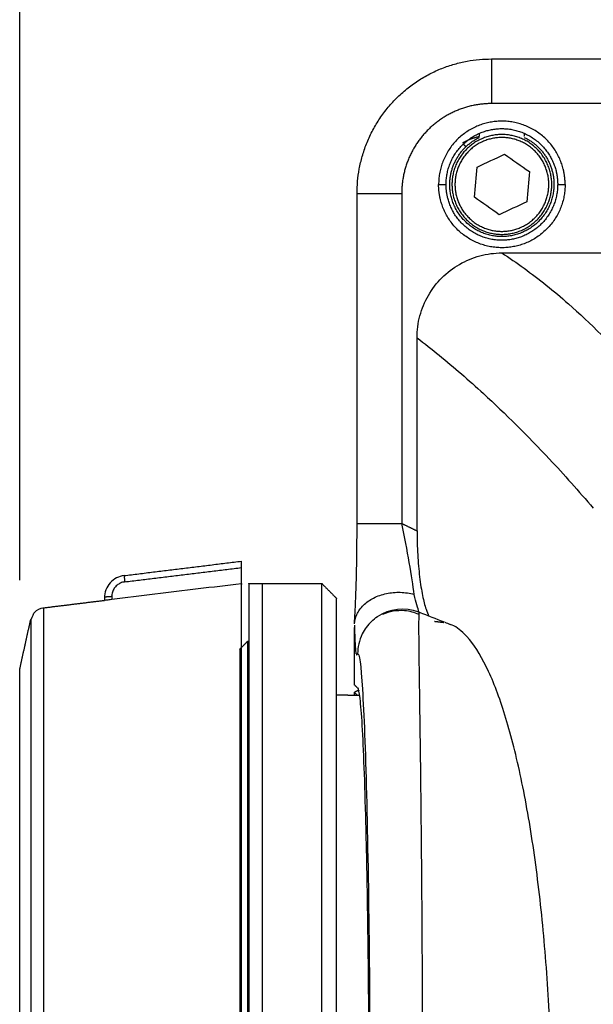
# Model space of a CAD drawing. Header units: millimetres. Extents: x 4946 to 6276, y -4769 to -3439.
# Tile 154 of 195: x 5771 to 5809, y -3617 to -3551. Entities that reach past the tile are written whole.
import ezdxf

# ---------------------------------------------------------------- set-up
doc = ezdxf.new("R2010")
doc.units = ezdxf.units.MM
doc.layers.add('ROXX_NEOmini_FIXTURE', color=7, linetype='Continuous', true_color=0x000000)
doc.dimstyles.get("Standard").update_dxf_attribs({"dimscale": 10, "dimtxt": 2.5, "dimasz": 3, "dimexe": 1, "dimexo": 0.5, "dimgap": 0.8, "dimtad": 1, "dimtoh": 1, "dimdec": 1, "dimzin": 1, "dimdsep": 46, "dimtxsty": 'Standard', "dimblk": 'OPEN90', "dimcen": 2.5, "dimadec": 1, "dimazin": 1, "dimtfac": 1, "dimtdec": 4, "dimtix": 1, "dimtofl": 0, "dimtmove": 1, "dimatfit": 3, "dimldrblk": 'OPEN90', "dimfxl": 1, "dimtolj": 1, "dimtzin": 1, "dimarcsym": 0})

# ---------------------------------------------------------------- blocks, each defined once
blk = doc.blocks.new('*D12')
at = {"layer": 'Defpoints', "color": 0}
for p in [(6100.942, -3512.809), (5770.942, -3594.55), (6100.942, -3594.55)]:
    blk.add_point(p, dxfattribs=at)
at = {"layer": 'ROXX_NEOmini_FIXTURE', "color": 0, "lineweight": -2}
for p, q in [((5770.942, -3588.549), (5770.942, -3509.809)), ((6100.942, -3588.549), (6100.942, -3509.809)), ((5776.943, -3512.809), (6094.941, -3512.809))]:
    blk.add_line(p, q, dxfattribs=at)
at = {"layer": 'ROXX_NEOmini_FIXTURE', "color": 0}
for points in [[(5776.943, -3511.809), (5776.943, -3513.809), (5770.942, -3512.809)], [(6094.941, -3513.809), (6094.941, -3511.809), (6100.942, -3512.809)]]:
    blk.add_solid(points, dxfattribs=at)
at = {"layer": 'ROXX_NEOmini_FIXTURE', "color": 0, "insert": (5935.942, -3505.908), "char_height": 9.0015, "attachment_point": 5}
blk.add_mtext('\\A1;330.0', dxfattribs=at)

msp = doc.modelspace()

# ---------------------------------------------------------------- linework, layer by layer
at = {"layer": 'ROXX_NEOmini_FIXTURE', "color": 18, "true_color": 0x000000}
for points, weights in [([(5793.609, -3562.577), (5793.609, -3553.548), (5802.638, -3553.548)], [1, 0.707106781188, 1]), ([(5793.609, -3562.577), (5793.609, -3553.548), (5802.638, -3553.548)], [1, 0.707106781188, 1]), ([(5786.338, -3588.777), (5786.338, -3588.777), (5786.338, -3625.777)], [1, 0.707106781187, 1]), ([(5786.338, -3588.777), (5786.338, -3588.777), (5786.338, -3625.777)], [1, 0.707106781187, 1])]:
    msp.add_rational_spline(points, weights, degree=2, dxfattribs=at)
at = {"layer": 'ROXX_NEOmini_FIXTURE', "color": 18, "lineweight": -3, "true_color": 0x000000}
for points, weights in [([(5802.638, -3553.548), (5802.638, -3553.548), (5802.638, -3556.548)], [1, 0.707106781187, 1]), ([(5799.838, -3561.977), (5799.838, -3559.764), (5801.838, -3558.815)], [1, 0.845154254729, 1]), ([(5800.726, -3559.167), (5801.25, -3558.873), (5801.838, -3558.75)], [0.920432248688, 0.948261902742, 1]), ([(5804.838, -3558.815), (5806.838, -3559.764), (5806.838, -3561.977)], [1, 0.845154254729, 1]), ([(5806.976, -3561.066), (5807.088, -3561.515), (5807.088, -3561.977)], [1, 0.992482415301, 1]), ([(5807.588, -3561.977), (5807.588, -3561.453), (5807.461, -3560.945)], [1, 0.992482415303, 1]), ([(5799.216, -3563.01), (5799.088, -3562.501), (5799.088, -3561.977)], [1, 0.992482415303, 1]), ([(5799.088, -3561.977), (5799.588, -3561.977), (5799.588, -3561.977)], [1, 0.707106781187, 1]), ([(5799.701, -3562.888), (5799.588, -3562.44), (5799.588, -3561.977)], [1, 0.992482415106, 1]), ([(5807.088, -3561.977), (5807.088, -3561.977), (5807.588, -3561.977)], [1, 0.707106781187, 1]), ([(5793.609, -3562.577), (5793.609, -3562.577), (5796.609, -3562.577)], [1, 0.707107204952, 1]), ([(5796.609, -3584.742), (5797.124, -3584.992), (5797.638, -3585.241)], [1, 0.999999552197, 1]), ([(5777.956, -3588.245), (5777.952, -3588.246), (5778.004, -3588.668)], [1, 0.758234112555, 1]), ([(5785.838, -3624.851), (5785.838, -3589.67), (5785.838, -3588.789)], [1, 0.724580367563, 1]), ([(5787.238, -3588.777), (5787.238, -3588.777), (5787.238, -3625.777)], [1, 0.707106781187, 1]), ([(5791.238, -3625.777), (5791.238, -3588.777), (5791.238, -3588.777)], [1, 0.707106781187, 1]), ([(5777.125, -3589.66), (5776.638, -3589.662), (5776.638, -3589.734)], [1, 0.716296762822, 1]), ([(5792.238, -3625.777), (5792.238, -3589.777), (5792.238, -3589.777)], [1, 0.707106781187, 1]), ([(5772.54, -3590.41), (5772.54, -3590.41), (5772.54, -3625.777)], [1, 0.707106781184, 1])]:
    msp.add_rational_spline(points, weights, degree=2, dxfattribs=at)
at = {"layer": 'ROXX_NEOmini_FIXTURE', "color": 18, "true_color": 0x000000}
for points, degree in [([(5802.638, -3553.548), (5806.681, -3553.548), (5810.723, -3553.548)], 2), ([(5802.638, -3553.548), (5806.681, -3553.548), (5810.723, -3553.548)], 2), ([(5793.609, -3584.742), (5793.609, -3573.66), (5793.609, -3562.577)], 2), ([(5793.609, -3584.742), (5793.609, -3573.66), (5793.609, -3562.577)], 2), ([(5777.956, -3588.245), (5781.897, -3587.761), (5785.838, -3587.277)], 2), ([(5777.956, -3588.245), (5781.897, -3587.761), (5785.838, -3587.277)], 2), ([(5785.838, -3587.706), (5785.838, -3587.563), (5785.838, -3587.379), (5785.838, -3587.277), (5785.838, -3587.277)], 3), ([(5785.838, -3587.706), (5785.838, -3587.563), (5785.838, -3587.379), (5785.838, -3587.277), (5785.838, -3587.277)], 3), ([(5785.838, -3588.789), (5785.838, -3588.247), (5785.838, -3587.706)], 2), ([(5785.838, -3588.789), (5785.838, -3588.247), (5785.838, -3587.706)], 2), ([(5777.956, -3588.245), (5777.785, -3588.266), (5777.445, -3588.366), (5776.992, -3588.714), (5776.707, -3589.186), (5776.638, -3589.551), (5776.638, -3589.734)], 3), ([(5777.956, -3588.245), (5777.785, -3588.266), (5777.445, -3588.366), (5776.992, -3588.714), (5776.707, -3589.186), (5776.638, -3589.551), (5776.638, -3589.734)], 3), ([(5786.338, -3588.777), (5786.788, -3588.777), (5787.238, -3588.777)], 2), ([(5786.338, -3588.777), (5786.788, -3588.777), (5787.238, -3588.777)], 2), ([(5787.238, -3588.777), (5789.238, -3588.777), (5791.238, -3588.777)], 2), ([(5787.238, -3588.777), (5789.238, -3588.777), (5791.238, -3588.777)], 2), ([(5791.238, -3588.777), (5791.738, -3589.277), (5792.238, -3589.777)], 2), ([(5791.238, -3588.777), (5791.738, -3589.277), (5792.238, -3589.777)], 2), ([(5776.638, -3589.734), (5776.638, -3589.821), (5776.638, -3589.909)], 2), ([(5776.638, -3589.734), (5776.638, -3589.821), (5776.638, -3589.909)], 2), ([(5772.54, -3590.41), (5774.589, -3590.159), (5776.638, -3589.907)], 2), ([(5772.54, -3590.41), (5774.589, -3590.159), (5776.638, -3589.907)], 2), ([(5770.942, -3594.55), (5771.314, -3592.869), (5771.686, -3591.187)], 2), ([(5770.942, -3594.55), (5771.314, -3592.869), (5771.686, -3591.187)], 2), ([(5793.426, -3595.573), (5793.426, -3593.657), (5793.426, -3591.741)], 2), ([(5793.426, -3595.573), (5793.426, -3593.657), (5793.426, -3591.741)], 2), ([(5786.238, -3592.677), (5785.988, -3592.927), (5785.738, -3593.177)], 2), ([(5786.238, -3592.677), (5785.988, -3592.927), (5785.738, -3593.177)], 2), ([(5786.382, -3592.677), (5786.31, -3592.677), (5786.238, -3592.677)], 2), ([(5786.382, -3592.677), (5786.31, -3592.677), (5786.238, -3592.677)], 2), ([(5793.64, -3595.787), (5793.533, -3595.68), (5793.426, -3595.573)], 2), ([(5793.64, -3595.787), (5793.533, -3595.68), (5793.426, -3595.573)], 2), ([(5792.986, -3596.277), (5792.612, -3596.277), (5792.238, -3596.277)], 2), ([(5792.986, -3596.277), (5792.612, -3596.277), (5792.238, -3596.277)], 2), ([(5793.731, -3595.949), (5793.578, -3596.016), (5793.426, -3596.084)], 2), ([(5793.731, -3595.949), (5793.578, -3596.016), (5793.426, -3596.084)], 2), ([(5793.426, -3596.277), (5793.426, -3596.18), (5793.426, -3596.084)], 2), ([(5793.426, -3596.277), (5793.426, -3596.18), (5793.426, -3596.084)], 2), ([(5793.64, -3595.787), (5793.691, -3595.839), (5793.792, -3596.317), (5793.938, -3598.142), (5794.071, -3601.006), (5794.186, -3604.737), (5794.282, -3609.293), (5794.352, -3614.436), (5794.395, -3619.997), (5794.41, -3625.773), (5794.395, -3631.556), (5794.352, -3637.139), (5794.281, -3642.305), (5794.185, -3646.869), (5794.069, -3650.589), (5793.936, -3653.434), (5793.791, -3655.243), (5793.691, -3655.716), (5793.64, -3655.767)], 3), ([(5793.64, -3595.787), (5793.691, -3595.839), (5793.792, -3596.317), (5793.938, -3598.142), (5794.071, -3601.006), (5794.186, -3604.737), (5794.282, -3609.293), (5794.352, -3614.436), (5794.395, -3619.997), (5794.41, -3625.773), (5794.395, -3631.556), (5794.352, -3637.139), (5794.281, -3642.305), (5794.185, -3646.869), (5794.069, -3650.589), (5793.936, -3653.434), (5793.791, -3655.243), (5793.691, -3655.716), (5793.64, -3655.767)], 3)]:
    msp.add_open_spline(points, degree=degree, dxfattribs=at)
at = {"layer": 'ROXX_NEOmini_FIXTURE', "color": 18, "lineweight": -3, "true_color": 0x000000}
for points, weights, knots in [([(5802.638, -3556.548), (5800.141, -3556.548), (5798.375, -3558.314), (5796.609, -3560.08), (5796.609, -3562.577)], [1, 0.923879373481, 1, 0.923879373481, 1], [-9.470989, -9.470989, -9.470989, -4.735494, -4.735494, 0, 0, 0]), ([(5807.461, -3560.945), (5806.548, -3557.299), (5802.818, -3557.759), (5799.088, -3558.219), (5799.088, -3561.977)], [1, 0.749128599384, 1, 0.749128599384, 1], [-12.308862, -12.308862, -12.308862, -6.154431, -6.154431, 0, 0, 0]), ([(5799.588, -3561.977), (5799.588, -3558.661), (5802.88, -3558.256), (5806.171, -3557.85), (5806.976, -3561.066)], [1, 0.749128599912, 1, 0.749128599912, 1], [-10.86076, -10.86076, -10.86076, -5.43038, -5.43038, 0, 0, 0]), ([(5803.338, -3558.625), (5806.691, -3558.625), (5806.691, -3561.977), (5806.691, -3565.329), (5803.338, -3565.329), (5799.986, -3565.329), (5799.986, -3561.977), (5799.986, -3558.625), (5803.338, -3558.625)], [1, 0.707106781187, 1, 0.707106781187, 1, 0.707106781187, 1, 0.707106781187, 1], [-0.000009, -0.000009, -0.000009, 4.951222, 4.951222, 9.902452, 9.902452, 14.853683, 14.853683, 19.804913, 19.804913, 19.804913]), ([(5803.338, -3558.825), (5806.491, -3558.825), (5806.491, -3561.977), (5806.491, -3565.129), (5803.338, -3565.129), (5800.186, -3565.129), (5800.186, -3561.977), (5800.186, -3558.825), (5803.338, -3558.825)], [1, 0.707106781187, 1, 0.707106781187, 1, 0.707106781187, 1, 0.707106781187, 1], [-0.000009, -0.000009, -0.000009, 4.951222, 4.951222, 9.902452, 9.902452, 14.853683, 14.853683, 19.804913, 19.804913, 19.804913]), ([(5807.588, -3561.977), (5807.588, -3565.735), (5803.859, -3566.195), (5800.129, -3566.655), (5799.216, -3563.01)], [1, 0.749128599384, 1, 0.749128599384, 1], [0, 0, 0, 6.154431, 6.154431, 12.308862, 12.308862, 12.308862]), ([(5807.088, -3561.977), (5807.088, -3565.293), (5803.797, -3565.699), (5800.506, -3566.105), (5799.701, -3562.888)], [1, 0.749128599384, 1, 0.749128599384, 1], [-10.86076, -10.86076, -10.86076, -5.43038, -5.43038, 0, 0, 0]), ([(5806.838, -3561.977), (5806.838, -3565.477), (5803.338, -3565.477), (5799.838, -3565.477), (5799.838, -3561.977)], [1, 0.707106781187, 1, 0.707106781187, 1], [-10.995574, -10.995574, -10.995574, -5.497787, -5.497787, 0, 0, 0]), ([(5793.609, -3584.742), (5793.609, -3584.742), (5794.488, -3584.742), (5795.366, -3584.742), (5796.609, -3584.742)], [1, 0.923877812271, 1, 0.923877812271, 1], [-4.712441, -4.712441, -4.712441, -2.35622, -2.35622, 0, 0, 0]), ([(5771.686, -3591.187), (5771.686, -3591.171), (5771.686, -3601.305), (5771.686, -3611.438), (5771.686, -3625.777)], [1, 0.923774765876, 1, 0.923774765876, 1], [-54.372558, -54.372558, -54.372558, -27.186279, -27.186279, 0, 0, 0]), ([(5786.238, -3592.677), (5786.238, -3592.677), (5786.238, -3625.777), (5786.238, -3658.877), (5786.238, -3658.877)], [1, 0.707106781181, 1, 0.707106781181, 1], [0, 0, 0, 51.993441, 51.993441, 103.986881, 103.986881, 103.986881]), ([(5785.738, -3593.177), (5785.738, -3593.177), (5785.738, -3625.777), (5785.738, -3658.377), (5785.738, -3658.377)], [1, 0.707106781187, 1, 0.707106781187, 1], [-102.416085, -102.416085, -102.416085, -51.208042, -51.208042, 0, 0, 0]), ([(5770.942, -3625.777), (5770.942, -3612.842), (5770.942, -3603.696), (5770.942, -3594.55), (5770.942, -3594.55)], [1, 0.923875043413, 1, 0.923875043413, 1], [-97.539614, -97.539614, -97.539614, -73.013227, -73.013227, -48.486839, -48.486839, -48.486839])]:
    msp.add_rational_spline(points, weights, degree=2, knots=knots, dxfattribs=at)
for points, degree in [([(5810.786, -3556.548), (5806.712, -3556.548), (5802.638, -3556.548)], 2), ([(5801.838, -3558.735), (5801.838, -3558.637), (5801.838, -3558.54)], 2), ([(5804.838, -3558.54), (5804.838, -3558.638), (5804.838, -3558.735)], 2), ([(5800.921, -3559.446), (5800.825, -3559.35), (5800.73, -3559.254)], 2), ([(5804.838, -3558.745), (5804.831, -3558.745), (5804.824, -3558.745)], 2), ([(5801.671, -3560.806), (5802.287, -3560.52), (5802.903, -3560.234), (5803.52, -3559.948)], 3), ([(5803.52, -3559.948), (5804.075, -3560.338), (5804.631, -3560.729), (5805.187, -3561.119)], 3), ([(5801.49, -3562.835), (5801.551, -3562.159), (5801.611, -3561.482), (5801.671, -3560.806)], 3), ([(5805.187, -3561.119), (5805.126, -3561.796), (5805.066, -3562.472), (5805.006, -3563.149)], 3), ([(5796.609, -3562.577), (5796.609, -3573.66), (5796.609, -3584.742)], 2), ([(5803.157, -3564.007), (5802.602, -3563.616), (5802.046, -3563.226), (5801.49, -3562.835)], 3), ([(5805.006, -3563.149), (5804.39, -3563.435), (5803.773, -3563.721), (5803.157, -3564.007)], 3), ([(5803.338, -3566.577), (5807.062, -3566.577), (5810.786, -3566.577)], 2), ([(5797.638, -3585.241), (5797.638, -3578.759), (5797.638, -3572.277)], 2), ([(5797.448, -3589.51), (5797.314, -3588.354), (5796.988, -3586.534), (5796.609, -3584.742)], 3), ([(5778.004, -3588.668), (5781.921, -3588.187), (5785.838, -3587.706)], 2), ([(5785.838, -3588.789), (5784.87, -3588.908), (5782.934, -3589.145), (5780.03, -3589.501), (5778.094, -3589.739), (5777.125, -3589.857)], 3), ([(5777.125, -3589.66), (5777.125, -3589.759), (5777.125, -3589.857)], 2), ([(5797.765, -3590.689), (5797.692, -3590.461), (5797.582, -3590.051), (5797.448, -3589.51)], 3), ([(5777.125, -3589.857), (5777.061, -3589.865), (5776.933, -3589.88), (5776.773, -3589.898), (5776.701, -3589.904), (5776.676, -3589.907)], 3), ([(5797.787, -3590.698), (5798.342, -3590.92), (5798.903, -3591.141), (5799.465, -3591.36)], 3), ([(5797.871, -3590.752), (5797.837, -3590.738), (5797.803, -3590.723)], 2), ([(5799.446, -3591.411), (5799.125, -3591.372), (5798.803, -3591.333)], 2), ([(5799.498, -3591.373), (5799.623, -3591.422), (5799.749, -3591.471), (5799.875, -3591.519)], 3), ([(5793.571, -3593.487), (5793.57, -3593.522), (5793.569, -3593.558), (5793.569, -3593.592)], 3), ([(5793.569, -3593.592), (5793.595, -3593.548), (5793.622, -3593.515), (5793.648, -3593.49)], 3), ([(5793.648, -3593.49), (5793.758, -3593.385), (5793.979, -3595.098), (5794.257, -3602.372), (5794.441, -3613.142), (5794.506, -3625.777), (5794.441, -3638.412), (5794.257, -3649.182), (5793.979, -3656.457), (5793.758, -3658.17), (5793.648, -3658.065)], 3), ([(5792.986, -3596.277), (5793.303, -3596.277), (5793.619, -3596.277)], 2), ([(5793.426, -3596.084), (5793.522, -3596.18), (5793.619, -3596.277)], 2), ([(5793.619, -3596.277), (5793.708, -3596.277), (5793.796, -3596.277)], 2)]:
    msp.add_open_spline(points, degree=degree, dxfattribs=at)
for points, knots in [([(5797.638, -3572.277), (5797.638, -3571.78), (5797.834, -3570.287), (5799.119, -3568.058), (5801.348, -3566.773), (5802.841, -3566.577), (5803.338, -3566.577)], [-9.151929, -9.151929, -9.151929, -9.151929, -7.626702, -4.575835, -1.524968, 0, 0, 0, 0]), ([(5803.338, -3566.577), (5803.837, -3566.902), (5805.329, -3567.93), (5808.308, -3570.317), (5811.742, -3573.743), (5814.25, -3576.674), (5815.229, -3577.943), (5815.256, -3577.977)], [0, 0, 0, 0, 7.154659, 21.463979, 42.927959, 57.23728, 57.635413, 57.635413, 57.635413, 57.635413]), ([(5797.638, -3572.277), (5798.136, -3572.657), (5799.626, -3573.831), (5802.598, -3576.399), (5806.046, -3579.828), (5808.5, -3582.567), (5809.475, -3583.72)], [0, 0, 0, 0, 7.10119, 21.303573, 42.607148, 56.809532, 56.809532, 56.809532, 56.809532]), ([(5797.638, -3585.241), (5797.638, -3585.792), (5797.669, -3586.851), (5797.801, -3588.38), (5798.003, -3589.64), (5798.205, -3590.441), (5798.365, -3590.826), (5798.428, -3590.95)], [-9.09256, -9.09256, -9.09256, -9.09256, -7.577133, -6.061707, -4.54628, -3.030853, -2.049523, -2.049523, -2.049523, -2.049523]), ([(5778.004, -3588.668), (5777.907, -3588.679), (5777.719, -3588.731), (5777.476, -3588.883), (5777.285, -3589.094), (5777.157, -3589.358), (5777.125, -3589.557), (5777.125, -3589.66)], [0, 0, 0, 0, 0.295777, 0.582646, 0.862928, 1.152066, 1.468766, 1.468766, 1.468766, 1.468766]), ([(5793.431, -3591.484), (5793.446, -3591.276), (5793.563, -3590.823), (5794, -3590.215), (5794.695, -3589.719), (5795.563, -3589.415), (5796.513, -3589.328), (5797.156, -3589.428), (5797.448, -3589.51)], [-5.652284, -5.652284, -5.652284, -5.652284, -4.805909, -3.844727, -2.883545, -1.922364, -0.961182, 0, 0, 0, 0]), ([(5794.574, -3591.321), (5794.7, -3591.201), (5794.839, -3591.088), (5794.99, -3590.988), (5795.804, -3590.446), (5796.825, -3590.334), (5797.729, -3590.675)], [1.695433, 1.695433, 1.695433, 1.695433, 2.267737, 2.267737, 2.267737, 5.419641, 5.419641, 5.419641, 5.419641]), ([(5797.773, -3590.856), (5797.468, -3590.721), (5797.141, -3590.637), (5796.805, -3590.61), (5796.293, -3590.568), (5795.782, -3590.658), (5795.32, -3590.868)], [0.600706, 0.600706, 0.600706, 0.600706, 1.61839, 1.61839, 1.61839, 3.173673, 3.173673, 3.173673, 3.173673]), ([(5797.783, -3590.696), (5797.769, -3590.702), (5797.745, -3590.879), (5797.743, -3592.187), (5797.777, -3594.732), (5797.826, -3598.12), (5797.882, -3602.539), (5797.933, -3607.683), (5797.973, -3613.427), (5797.998, -3619.523), (5798.008, -3625.807), (5797.998, -3632.111), (5797.972, -3638.321), (5797.93, -3644.128), (5797.878, -3649.33), (5797.827, -3653.385), (5797.781, -3656.575), (5797.744, -3659.339), (5797.743, -3660.661), (5797.771, -3660.864), (5797.789, -3660.856)], [-108.879019, -108.879019, -108.879019, -108.879019, -104.66258, -98.505957, -92.349335, -86.192713, -80.03609, -73.879468, -67.722846, -61.566223, -55.409601, -49.252979, -43.096356, -36.939734, -30.783112, -24.626489, -18.469867, -12.313245, -6.156622, -1.272798, -1.272798, -1.272798, -1.272798]), ([(5793.427, -3591.569), (5793.442, -3592.065), (5793.473, -3592.876), (5793.506, -3593.33), (5793.526, -3593.475), (5793.53, -3593.5)], [0, 0, 0, 0, 1.995622, 3.991245, 4.511108, 4.511108, 4.511108, 4.511108]), ([(5794.575, -3591.322), (5794.319, -3591.569), (5793.795, -3592.289), (5793.648, -3593.074), (5793.648, -3593.49)], [-2.536512, -2.536512, -2.536512, -2.536512, -1.518252, 0, 0, 0, 0]), ([(5799.874, -3660.036), (5800.193, -3659.914), (5800.962, -3659.385), (5802.153, -3657.681), (5803.371, -3654.702), (5804.443, -3650.81), (5805.354, -3646.013), (5806.049, -3640.607), (5806.517, -3634.789), (5806.752, -3628.631), (5806.742, -3622.432), (5806.49, -3616.336), (5806.013, -3610.619), (5805.319, -3605.33), (5804.417, -3600.642), (5803.359, -3596.82), (5802.153, -3593.877), (5800.967, -3592.175), (5800.196, -3591.642), (5799.875, -3591.519)], [1.951586, 1.951586, 1.951586, 1.951586, 6.344317, 12.688634, 19.032952, 25.377269, 31.721586, 38.065903, 44.41022, 50.754537, 57.098855, 63.443172, 69.787489, 76.131806, 82.476123, 88.82044, 95.164758, 101.509075, 105.910209, 105.910209, 105.910209, 105.910209])]:
    msp.add_open_spline(points, degree=3, knots=knots, dxfattribs=at)
at = {"layer": 'ROXX_NEOmini_FIXTURE', "color": 18, "true_color": 0x000000}
for points, knots in [([(5793.431, -3591.484), (5793.451, -3591.201), (5793.471, -3590.875), (5793.489, -3590.522), (5793.512, -3590.053), (5793.533, -3589.531), (5793.549, -3588.978), (5793.568, -3588.366), (5793.583, -3587.714), (5793.592, -3587.043), (5793.603, -3586.296), (5793.609, -3585.523), (5793.609, -3584.752)], [0.420807, 0.420807, 0.420807, 0.420807, 1.842275, 1.842275, 1.842275, 3.728024, 3.728024, 3.728024, 5.809819, 5.809819, 5.809819, 8.130269, 8.130269, 8.130269, 8.130269]), ([(5793.431, -3591.484), (5793.451, -3591.201), (5793.471, -3590.875), (5793.489, -3590.522), (5793.512, -3590.053), (5793.533, -3589.531), (5793.549, -3588.978), (5793.568, -3588.366), (5793.583, -3587.714), (5793.592, -3587.043), (5793.603, -3586.296), (5793.609, -3585.523), (5793.609, -3584.752)], [0.420807, 0.420807, 0.420807, 0.420807, 1.842275, 1.842275, 1.842275, 3.728024, 3.728024, 3.728024, 5.809819, 5.809819, 5.809819, 8.130269, 8.130269, 8.130269, 8.130269]), ([(5771.721, -3591.199), (5771.788, -3591.009), (5771.898, -3590.753), (5772.114, -3590.537), (5772.32, -3590.437), (5772.54, -3590.41)], [0.174256, 0.174256, 0.174256, 0.174256, 0.514005, 0.514005, 1.457836, 1.457836, 1.457836, 1.457836]), ([(5771.721, -3591.199), (5771.788, -3591.009), (5771.898, -3590.753), (5772.114, -3590.537), (5772.32, -3590.437), (5772.54, -3590.41)], [0.174256, 0.174256, 0.174256, 0.174256, 0.514005, 0.514005, 1.457836, 1.457836, 1.457836, 1.457836])]:
    msp.add_open_spline(points, degree=3, knots=knots, dxfattribs=at)

# ---------------------------------------------------------------- dimensions: what is measured, and where the dimension line sits
at = {"layer": 'ROXX_NEOmini_FIXTURE', "color": 5, "true_color": 0x0000ff}
dim = msp.add_linear_dim(base=(6100.942, -3512.809), p1=(5770.942, -3594.55), p2=(6100.942, -3594.55), dimstyle='Standard', override={"dimscale": 3.0005, "dimtxt": 3, "dimasz": 2, "dimexe": 1, "dimexo": 2, "dimgap": 0.8, "dimtad": 1, "dimtih": 0, "dimtoh": 0, "dimdec": 1, "dimlfac": 1, "dimzin": 1, "dimtxsty": 'Standard', "dimsah": 0, "dimcen": 2.5, "dimadec": 1, "dimazin": 1, "dimtix": 0, "dimtmove": 0, "dimtzin": 1}, dxfattribs=at)
dim.commit()
dim.dimension.update_dxf_attribs({"geometry": '*D12', "text_midpoint": (5935.942, -3505.908)})

doc.saveas('drawing.dxf')
